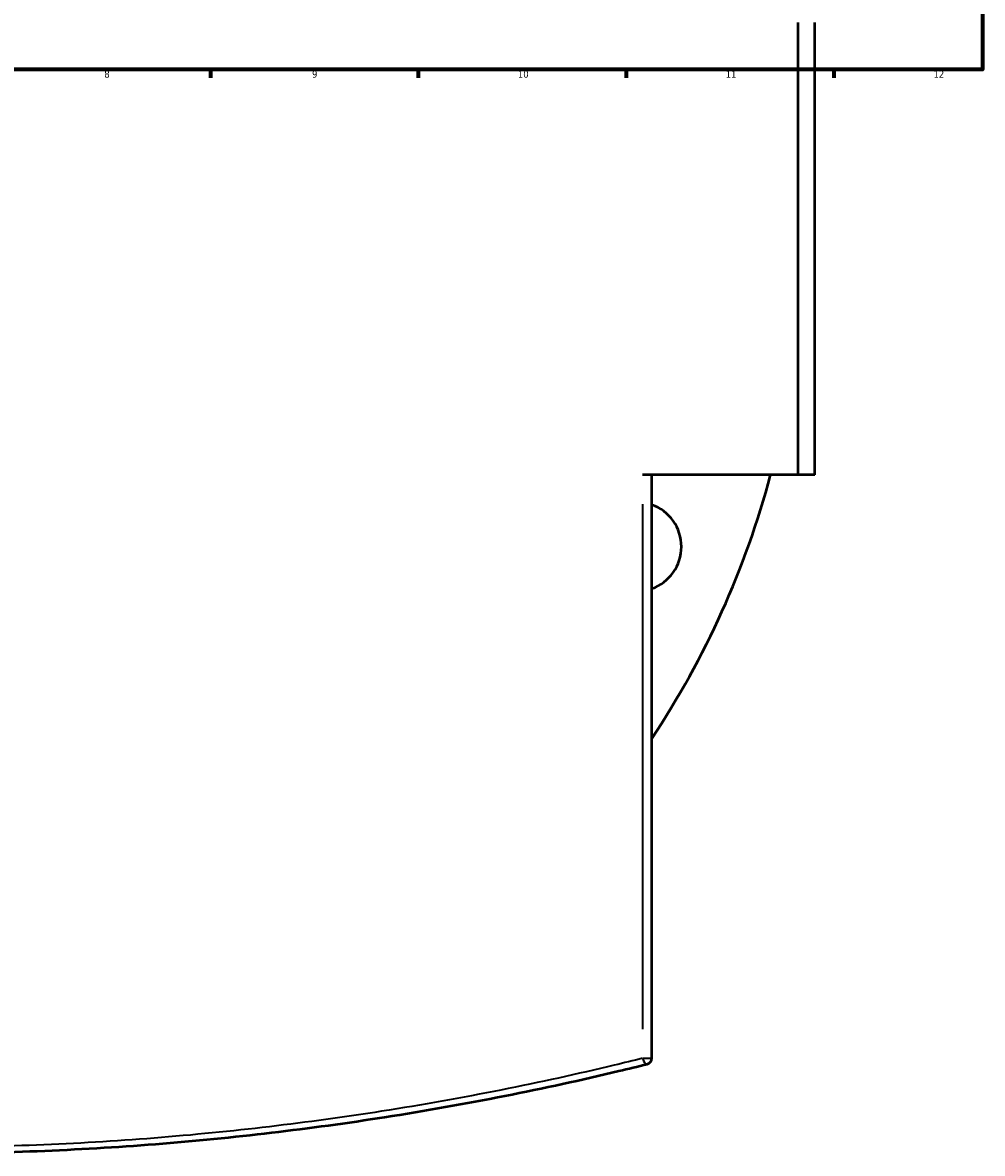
# Model space of a CAD drawing. Header units: millimetres. Extents: x -674 to 1236, y -345 to 971.
# Tile 7 of 13: x 497 to 821, y -345 to 36. Entities that reach past the tile are written whole.
import ezdxf

# ---------------------------------------------------------------- set-up
doc = ezdxf.new("R2010")
doc.units = ezdxf.units.MM
for name, color, linetype, lineweight in [('Border (ANSI)', 7, 'Continuous', 70), ('Visible (ANSI)', 7, 'Continuous', 50), ('Visible Narrow (ANSI)', 7, 'Continuous', 35)]:
    doc.layers.add(name, color=color, linetype=linetype, lineweight=lineweight)
doc.styles.add('Note Text (ANSI)', font='tahoma.ttf')

# ---------------------------------------------------------------- blocks, each defined once
blk = doc.blocks.new('Borders Default Border')
at = {"layer": 'Border (ANSI)'}
for p, q in [((560.67, 20), (560.67, 17.2)), ((630.75, 20), (630.75, 17.2)), ((700.83, 20), (700.83, 17.2)), ((770.92, 20), (770.92, 17.2))]:
    blk.add_line(p, q, dxfattribs=at)
at = {"layer": 'Border (ANSI)', "flags": 128}
blk.add_lwpolyline([(20, 20), (20, 574), (821, 574), (821, 20), (20, 20)], dxfattribs=at)
at = {"layer": 'Border (ANSI)', "color": 5, "true_color": 0x0000ff, "char_height": 2.4, "attachment_point": 7, "style": 'Note Text (ANSI)'}
for s, insert in [('8', (524.84, 17.15)), ('9', (594.92, 17.15)), ('10', (664.35, 17.15)), ('11', (734.43, 17.2)), ('12', (804.52, 17.2))]:
    blk.add_mtext(s, dxfattribs=dict(at, insert=insert))

msp = doc.modelspace()

# ---------------------------------------------------------------- linework, layer by layer
at = {"layer": 'Visible (ANSI)'}
for p, q in [((758.89, -116.73), (758.89, 35.77)), ((764.48, -116.73), (764.48, 35.77)), ((758.89, -116.73), (706.4, -116.73)), ((709.48, -313.42), (709.48, -116.73)), ((764.48, -116.73), (758.89, -116.73))]:
    msp.add_line(p, q, dxfattribs=at)
for centre, radius, start, end in [((461.98, -40.48), 297.5, 326.2978, 345.1492), ((704.5, -140.93), 15, 289.3968, 70.6032), ((707.48, -313.42), 2, 283.9626, 0)]:
    msp.add_arc(centre, radius, start, end, dxfattribs=at)
msp.add_open_spline([(216, -315.36), (219.17, -316.15), (222.36, -316.92), (250.47, -323.63), (276.96, -328.94), (329.54, -337.16), (355.43, -340.24), (408.2, -344.41), (435.09, -345.48), (461.98, -345.48), (488.87, -345.48), (515.76, -344.41), (568.54, -340.24), (594.42, -337.16), (646.99, -328.94), (673.47, -323.63), (701.59, -316.93), (704.79, -316.15), (707.97, -315.36)], degree=3, knots=[2.97426, 2.97426, 2.97426, 2.97426, 4.12716, 4.12716, 13.045521, 13.045521, 21.096565, 21.096565, 29.147614, 29.147614, 29.147614, 37.198663, 37.198663, 45.249707, 45.249707, 54.164272, 54.164272, 55.320347, 55.320347, 55.320347, 55.320347], dxfattribs=at)
at = {"layer": 'Visible Narrow (ANSI)'}
for p, q in [((706.4, -126.56), (706.4, -303.58)), ((706.58, -313.42), (709.47, -313.42))]:
    msp.add_line(p, q, dxfattribs=at)
msp.add_ellipse((707.48, -313.42), major_axis=(0.48, -1.94), ratio=0.531679, start_param=4.666068, end_param=6.198074, dxfattribs=at)
msp.add_open_spline([(706.4, -313.42), (703.24, -314.21), (700.06, -314.98), (672.12, -321.67), (645.81, -326.97), (593.58, -335.17), (567.86, -338.25), (515.42, -342.41), (488.7, -343.48), (461.98, -343.48), (435.26, -343.48), (408.55, -342.41), (356.11, -338.25), (330.39, -335.17), (278.14, -326.97), (251.82, -321.67), (222.84, -314.73), (218.64, -313.69), (214.48, -312.64)], degree=3, knots=[-55.320347, -55.320347, -55.320347, -55.320347, -54.164272, -54.164272, -45.249707, -45.249707, -37.198663, -37.198663, -29.147614, -29.147614, -29.147614, -21.096565, -21.096565, -13.045521, -13.045521, -4.12716, -4.12716, -2.596, -2.596, -2.596, -2.596], dxfattribs=at)

# ---------------------------------------------------------------- block references
msp.add_blockref('Borders Default Border', (0, 0))

doc.saveas('drawing.dxf')
